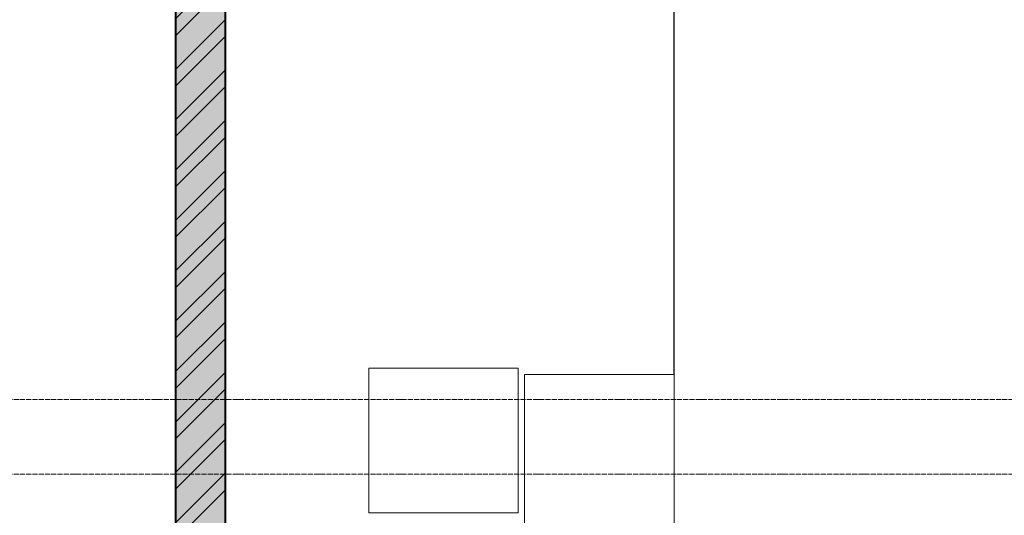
# Model space of a CAD drawing. Header units: millimetres. Extents: x 5617 to 109543, y 7718 to 202726.
# Tile 34 of 84: x 39589 to 43539, y 29535 to 31522. Entities that reach past the tile are written whole.
import ezdxf

# ---------------------------------------------------------------- set-up
doc = ezdxf.new("R2010")
doc.units = ezdxf.units.MM
doc.linetypes.add('ADSK_Линия сетки', pattern=[25, 20, -2.5, 0, -2.5])
doc.linetypes.add('Линия сетки', pattern=[25, 20, -2.5, 0, -2.5])
for name, color, linetype, lineweight in [('Мебель', 7, 'Continuous', 18), ('Оси', 7, 'Continuous', 9), ('Стены', 7, 'Continuous', 18), ('Стены разрез', 7, 'Continuous', 40)]:
    doc.layers.add(name, color=color, linetype=linetype, lineweight=lineweight)

# ---------------------------------------------------------------- blocks, each defined once
blk = doc.blocks.new('MR_Зона обслуживания - MR_Зона обслуживания-2638748-МКСС_К4_L16_54_900_')
at = {"layer": 'Мебель', "lineweight": 9}
for p, q in [((300, 0), (-300, 0)), ((-300, 0), (-300, -600)), ((300, -600), (300, 0)), ((-300, -600), (300, -600))]:
    blk.add_line(p, q, dxfattribs=at)
blk = doc.blocks.new('MR_Зона обслуживания - MR_Зона обслуживания-2638756-МКСС_К4_L16_54_900_')
at = {"layer": 'Мебель', "lineweight": 9}
for p, q in [((300, 0), (-300, 0)), ((-300, 0), (-300, -580)), ((300, -580), (300, 0)), ((-300, -580), (300, -580))]:
    blk.add_line(p, q, dxfattribs=at)
blk = doc.blocks.new('135_SLK_K4_AR_rvt-1-МКСС_К4_L16_54_900_')
at = {"layer": 'Стены разрез', "lineweight": 9, "true_color": 0xaaaaaa}
h = blk.add_hatch(dxfattribs=at)
h.set_pattern_fill('FP_1', color=253, style=0, pattern_type=2)
h.set_pattern_definition([(50, (0, 0), (218.62117, -19.1268), [22.86, -251.46]), (355, (0, 0), (-42.29187, 229.2684), [18.288, -201.168]), (100.451, (18.22, -1.6), (176.33107, 210.13963), [19.428, -213.708]), (46.184, (0, 60.96), (325.29495, -50.45164), [34.29, -377.19]), (96.636, (27.1, 56.76), (284.883, 296.91266), [29.142, -320.562]), (351.184, (0, 60.96), (284.8858, 296.9107), [27.432, -301.752]), (21, (30.48, 45.72), (181.93753, -122.71832), [22.86, -251.46]), (326, (30.48, 45.72), (74.16223, 221.0262), [18.288, -201.168]), (71.451, (45.64, 35.5), (256.10035, 98.30526), [19.428, -213.708]), (37.5, (0, 0), (3.70639, 101.465895), [3.353, -195.377, 3.353, -200.863, -201.93]), (37.5, (0, 0), (3.70639, 101.465895), [-402.946, 3.353, -198.577]), (7.5, (0, 0), (80.18358, 120.21653), [3.353, -113.081, 3.353, -190.805, -76.962]), (7.5, (0, 0), (80.18358, 120.21653), [-310.591, 3.353, -73.609]), (327.5, (-67.97, 0), (162.708646, -6.87497), [3.353, -72.847, 3.353, -234.391, -315.468]), (327.5, (-67.97, 0), (162.708646, -6.87497), [-313.944, 3.353, -312.115]), (317.5, (-98.45, 0), (177.75468, 30.51183), [3.353, -95.707, 3.353, -154.534, -224.028]), (317.5, (-98.45, 0), (177.75468, 30.51183), [-256.946, 3.353, -220.675])])
h.paths.add_polyline_path([(111350, 25800), (111550, 25800), (111550, 32500), (111350, 32500), (111350, 26543.6)])
h = blk.add_hatch(dxfattribs=at)
h.set_pattern_fill('FP_2', color=253, style=0, pattern_type=2)
h.set_pattern_definition([(45, (0, 0), (-101.02788, 101.02788), []), (45, (67.35, 0), (-101.02788, 101.02788), [])])
h.paths.add_polyline_path([(111350, 25800), (111550, 25800), (111550, 32500), (111350, 32500), (111350, 26543.6)])
at = {"layer": 'Стены', "color": 253, "true_color": 0xaaaaaa}
for p, q in [((113349.6, 30100), (113349.6, 32900)), ((113350.4, 32900), (113350.4, 29400))]:
    blk.add_line(p, q, dxfattribs=at)
at = {"layer": 'Стены разрез', "color": 253, "true_color": 0xaaaaaa}
for p, q in [((111350, 32500), (111350, 25800)), ((111550, 26370), (111550, 32500))]:
    blk.add_line(p, q, dxfattribs=at)
at = {"layer": 'Мебель', "color": 253, "lineweight": 18, "true_color": 0xaaaaaa, "rotation": 180}
for name, p in [('MR_Зона обслуживания - MR_Зона обслуживания-2638756-МКСС_К4_L16_54_900_', (112425, 29545)), ('MR_Зона обслуживания - MR_Зона обслуживания-2638748-МКСС_К4_L16_54_900_', (113050, 29500))]:
    blk.add_blockref(name, p, dxfattribs=at)

msp = doc.modelspace()

# ---------------------------------------------------------------- linework, layer by layer
at = {"layer": 'Оси', "linetype": 'Линия сетки'}
msp.add_line((40413.9, 12025.7), (40413.9, 33100), dxfattribs=at)
at = {"layer": 'Оси', "linetype": 'ADSK_Линия сетки'}
for p, q in [((65663.9, 30000), (26251.8, 30000)), ((65663.9, 29700), (24981.8, 29700))]:
    msp.add_line(p, q, dxfattribs=at)

# ---------------------------------------------------------------- block references
at = {"lineweight": 5}
msp.add_blockref('135_SLK_K4_AR_rvt-1-МКСС_К4_L16_54_900_', (-71136.1, 0), dxfattribs=at)

doc.saveas('drawing.dxf')
